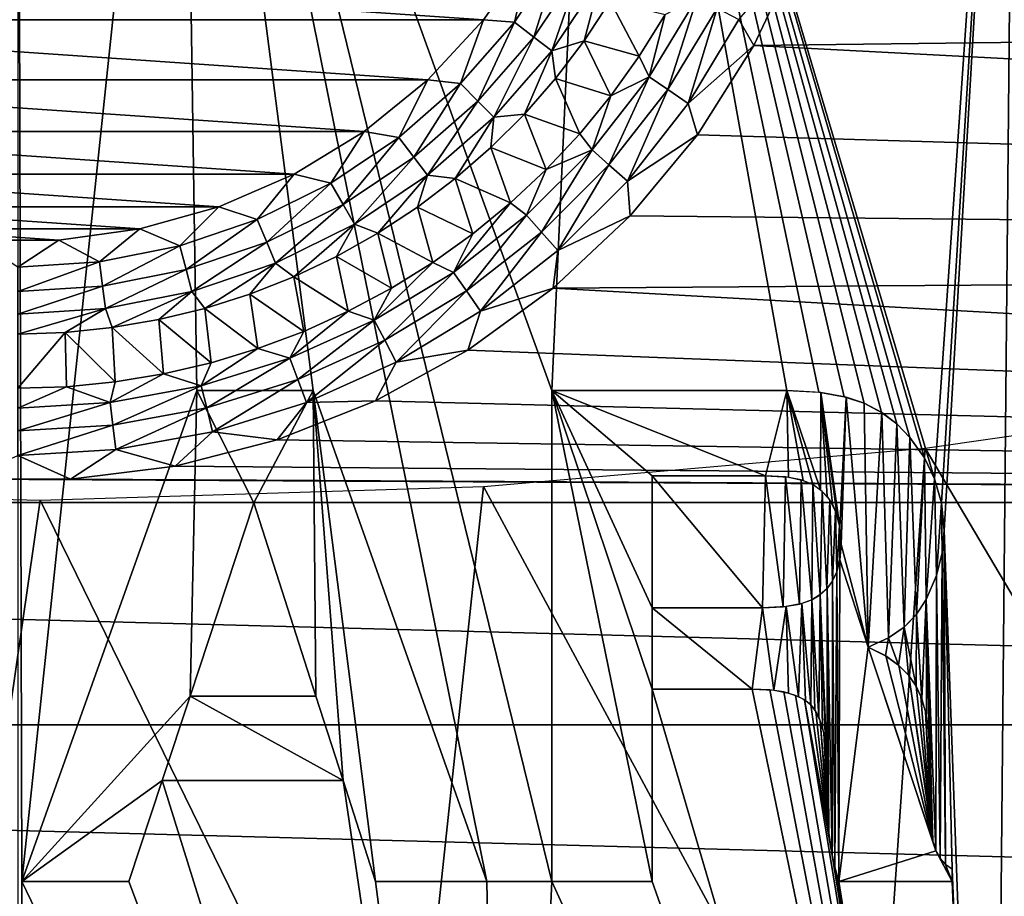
# Model space of a CAD drawing. Header units: millimetres. Extents: x -60 to 60, y -60 to 60.
# Tile 171 of 256: x 0.01 to 6.03, y -50.84 to -45.48. Entities that reach past the tile are written whole.
import ezdxf

# ---------------------------------------------------------------- set-up
doc = ezdxf.new("R2010")
doc.units = ezdxf.units.MM
doc.header["$LTSCALE"] = 81.481481
for name, color, linetype in [('209', 7, 'CONTINUOUS'), ('210', 7, 'CONTINUOUS'), ('211', 7, 'CONTINUOUS'), ('29', 7, 'CONTINUOUS'), ('3', 7, 'CONTINUOUS'), ('53', 7, 'CONTINUOUS'), ('57', 7, 'CONTINUOUS'), ('8', 7, 'CONTINUOUS')]:
    doc.layers.add(name, color=color, linetype=linetype)

msp = doc.modelspace()

# ---------------------------------------------------------------- linework, layer by layer
at = {"layer": '209', "color": 151, "linetype": 'Continuous', "true_color": 0x7dbfed}
for points in [[(6.0993, -41.0691, 28.5), (3.5545, -41.3671, 28.5), (5.6007, -48.2895, 28.5), (6.0993, -41.0691, 28.5)], [(5.6429, -48.4362, 28.5), (6.0993, -41.0691, 28.5), (5.6007, -48.2895, 28.5), (5.6429, -48.4362, 28.5)], [(5.6581, -48.6048, 28.5), (6.0993, -41.0691, 28.5), (5.6429, -48.4362, 28.5), (5.6581, -48.6048, 28.5)], [(6.0993, -41.0691, 28.5), (5.6581, -48.6048, 28.5), (5.9529, -56.638, 28.5), (6.0993, -41.0691, 28.5)], [(6.2585, -50.75, 28.5), (6.0993, -41.0691, 28.5), (5.9529, -56.638, 28.5), (6.2585, -50.75, 28.5)], [(3.5545, -41.3671, 28.5), (1, -41.5075, 28.5), (3.2626, -47.75, 28.5), (3.5545, -41.3671, 28.5)], [(4.6974, -47.75, 28.5), (3.5545, -41.3671, 28.5), (3.2626, -47.75, 28.5), (4.6974, -47.75, 28.5)], [(5.1696, -47.8273, 28.5), (3.5545, -41.3671, 28.5), (5.0488, -47.7877, 28.5), (5.1696, -47.8273, 28.5)], [(3.5545, -41.3671, 28.5), (5.1696, -47.8273, 28.5), (5.2765, -47.8846, 28.5), (3.5545, -41.3671, 28.5)], [(5.0488, -47.7877, 28.5), (3.5545, -41.3671, 28.5), (4.8938, -47.7605, 28.5), (5.0488, -47.7877, 28.5)], [(4.8938, -47.7605, 28.5), (3.5545, -41.3671, 28.5), (4.6974, -47.75, 28.5), (4.8938, -47.7605, 28.5)], [(5.3689, -47.9542, 28.5), (3.5545, -41.3671, 28.5), (5.2765, -47.8846, 28.5), (5.3689, -47.9542, 28.5)], [(5.4498, -48.0376, 28.5), (3.5545, -41.3671, 28.5), (5.3689, -47.9542, 28.5), (5.4498, -48.0376, 28.5)], [(5.6007, -48.2895, 28.5), (3.5545, -41.3671, 28.5), (5.5377, -48.1615, 28.5), (5.6007, -48.2895, 28.5)], [(5.5377, -48.1615, 28.5), (3.5545, -41.3671, 28.5), (5.4498, -48.0376, 28.5), (5.5377, -48.1615, 28.5)], [(1, -41.5075, 28.5), (0, -41.5196, 28.5), (0.0244, -50.75, 28.5), (1, -41.5075, 28.5)], [(0.0244, -50.75, 28.5), (0, -41.5196, 28.5), (0, -56.95, 28.5), (0.0244, -50.75, 28.5)], [(1.095, -47.75, 28.5), (1, -41.5075, 28.5), (0.0244, -50.75, 28.5), (1.095, -47.75, 28.5)], [(1, -41.5075, 28.5), (2.8657, -50.75, 28.5), (3.2626, -50.75, 28.5), (1, -41.5075, 28.5)], [(3.2626, -47.75, 28.5), (1, -41.5075, 28.5), (3.2626, -50.75, 28.5), (3.2626, -47.75, 28.5)], [(1, -41.5075, 28.5), (1.095, -47.75, 28.5), (1.8053, -47.75, 28.5), (1, -41.5075, 28.5)], [(2.8657, -50.75, 28.5), (1, -41.5075, 28.5), (1.8053, -47.75, 28.5), (2.8657, -50.75, 28.5)], [(4.5488, -49.077, 28.5), (3.8752, -48.271, 28.5), (3.8752, -49.077, 28.5), (4.5488, -49.077, 28.5)], [(4.5672, -48.271, 28.5), (3.8752, -48.271, 28.5), (4.5488, -49.077, 28.5), (4.5672, -48.271, 28.5)], [(4.6754, -49.0712, 28.5), (4.5672, -48.271, 28.5), (4.5488, -49.077, 28.5), (4.6754, -49.0712, 28.5)], [(4.6891, -48.2776, 28.5), (4.5672, -48.271, 28.5), (4.6754, -49.0712, 28.5), (4.6891, -48.2776, 28.5)], [(4.7753, -49.0545, 28.5), (4.6891, -48.2776, 28.5), (4.6754, -49.0712, 28.5), (4.7753, -49.0545, 28.5)], [(4.7848, -48.2962, 28.5), (4.6891, -48.2776, 28.5), (4.7753, -49.0545, 28.5), (4.7848, -48.2962, 28.5)], [(4.8501, -49.0282, 28.5), (4.7848, -48.2962, 28.5), (4.7753, -49.0545, 28.5), (4.8501, -49.0282, 28.5)], [(4.8558, -48.3247, 28.5), (4.7848, -48.2962, 28.5), (4.8501, -49.0282, 28.5), (4.8558, -48.3247, 28.5)], [(4.9009, -48.9977, 28.5), (4.8558, -48.3247, 28.5), (4.8501, -49.0282, 28.5), (4.9009, -48.9977, 28.5)], [(4.9141, -48.3659, 28.5), (4.8558, -48.3247, 28.5), (4.9009, -48.9977, 28.5), (4.9141, -48.3659, 28.5)], [(4.9422, -48.9605, 28.5), (4.9141, -48.3659, 28.5), (4.9009, -48.9977, 28.5), (4.9422, -48.9605, 28.5)], [(4.9602, -48.419, 28.5), (4.9141, -48.3659, 28.5), (4.9422, -48.9605, 28.5), (4.9602, -48.419, 28.5)], [(1.443, -48.4359, 28.5), (1.0543, -49.6164, 28.5), (1.8216, -49.6164, 28.5), (1.443, -48.4359, 28.5)], [(4.9762, -48.9147, 28.5), (4.9602, -48.419, 28.5), (4.9422, -48.9605, 28.5), (4.9762, -48.9147, 28.5)], [(4.9954, -48.4861, 28.5), (4.9602, -48.419, 28.5), (4.9762, -48.9147, 28.5), (4.9954, -48.4861, 28.5)], [(5.0035, -48.8569, 28.5), (4.9954, -48.4861, 28.5), (4.9762, -48.9147, 28.5), (5.0035, -48.8569, 28.5)], [(5.0197, -48.5738, 28.5), (4.9954, -48.4861, 28.5), (5.0035, -48.8569, 28.5), (5.0197, -48.5738, 28.5)], [(5.0222, -48.7832, 28.5), (5.0197, -48.5738, 28.5), (5.0035, -48.8569, 28.5), (5.0222, -48.7832, 28.5)], [(5.0292, -48.6903, 28.5), (5.0197, -48.5738, 28.5), (5.0222, -48.7832, 28.5), (5.0292, -48.6903, 28.5)], [(5.6469, -48.7406, 28.5), (5.6661, -50.6441, 28.5), (5.6581, -48.6048, 28.5), (5.6469, -48.7406, 28.5)], [(5.6581, -48.6048, 28.5), (5.7069, -50.6747, 28.5), (5.9529, -56.638, 28.5), (5.6581, -48.6048, 28.5)], [(5.6661, -50.6441, 28.5), (5.7069, -50.6747, 28.5), (5.6581, -48.6048, 28.5), (5.6661, -50.6441, 28.5)], [(5.612, -48.8799, 28.5), (5.6336, -50.6069, 28.5), (5.6469, -48.7406, 28.5), (5.612, -48.8799, 28.5)], [(5.6336, -50.6069, 28.5), (5.6661, -50.6441, 28.5), (5.6469, -48.7406, 28.5), (5.6336, -50.6069, 28.5)], [(5.5494, -49.0257, 28.5), (5.6084, -50.5616, 28.5), (5.612, -48.8799, 28.5), (5.5494, -49.0257, 28.5)], [(5.6084, -50.5616, 28.5), (5.6336, -50.6069, 28.5), (5.612, -48.8799, 28.5), (5.6084, -50.5616, 28.5)], [(5.4901, -49.1172, 28.5), (5.5222, -49.6343, 28.5), (5.5494, -49.0257, 28.5), (5.4901, -49.1172, 28.5)], [(5.5222, -49.6343, 28.5), (5.5502, -49.7384, 28.5), (5.5494, -49.0257, 28.5), (5.5222, -49.6343, 28.5)], [(5.5681, -49.8659, 28.5), (5.5746, -50.0234, 28.5), (5.5494, -49.0257, 28.5), (5.5681, -49.8659, 28.5)], [(5.5746, -50.0234, 28.5), (5.5898, -50.504, 28.5), (5.5494, -49.0257, 28.5), (5.5746, -50.0234, 28.5)], [(5.5898, -50.504, 28.5), (5.6084, -50.5616, 28.5), (5.5494, -49.0257, 28.5), (5.5898, -50.504, 28.5)], [(5.5502, -49.7384, 28.5), (5.5681, -49.8659, 28.5), (5.5494, -49.0257, 28.5), (5.5502, -49.7384, 28.5)], [(5.4153, -49.1947, 28.5), (5.4871, -49.5553, 28.5), (5.4901, -49.1172, 28.5), (5.4153, -49.1947, 28.5)], [(5.4871, -49.5553, 28.5), (5.5222, -49.6343, 28.5), (5.4901, -49.1172, 28.5), (5.4871, -49.5553, 28.5)], [(5.3188, -49.2616, 28.5), (5.3808, -49.4274, 28.5), (5.4153, -49.1947, 28.5), (5.3188, -49.2616, 28.5)], [(5.3808, -49.4274, 28.5), (5.4414, -49.4887, 28.5), (5.4153, -49.1947, 28.5), (5.3808, -49.4274, 28.5)], [(5.4414, -49.4887, 28.5), (5.4871, -49.5553, 28.5), (5.4153, -49.1947, 28.5), (5.4414, -49.4887, 28.5)], [(5.194, -49.3172, 28.5), (5.3011, -49.3706, 28.5), (5.3188, -49.2616, 28.5), (5.194, -49.3172, 28.5)], [(5.3011, -49.3706, 28.5), (5.3808, -49.4274, 28.5), (5.3188, -49.2616, 28.5), (5.3011, -49.3706, 28.5)], [(4.4858, -49.5736, 28.5), (3.8752, -49.5736, 28.5), (5.9529, -56.638, 28.5), (4.4858, -49.5736, 28.5)], [(3.8752, -49.5736, 28.5), (3.8752, -50.75, 28.5), (5.9529, -56.638, 28.5), (3.8752, -49.5736, 28.5)], [(4.5938, -49.5784, 28.5), (4.4858, -49.5736, 28.5), (5.9529, -56.638, 28.5), (4.5938, -49.5784, 28.5)], [(4.6802, -49.5914, 28.5), (4.5938, -49.5784, 28.5), (5.9529, -56.638, 28.5), (4.6802, -49.5914, 28.5)], [(4.7517, -49.6125, 28.5), (4.6802, -49.5914, 28.5), (5.9529, -56.638, 28.5), (4.7517, -49.6125, 28.5)], [(4.8054, -49.6393, 28.5), (4.7517, -49.6125, 28.5), (5.9529, -56.638, 28.5), (4.8054, -49.6393, 28.5)], [(4.9743, -50.5892, 28.5), (4.8054, -49.6393, 28.5), (5.9529, -56.638, 28.5), (4.9743, -50.5892, 28.5)], [(4.9539, -50.453, 28.5), (4.8054, -49.6393, 28.5), (4.9743, -50.5892, 28.5), (4.9539, -50.453, 28.5)], [(4.8435, -49.6698, 28.5), (4.8054, -49.6393, 28.5), (4.9539, -50.453, 28.5), (4.8435, -49.6698, 28.5)], [(4.8754, -49.7115, 28.5), (4.8435, -49.6698, 28.5), (4.9539, -50.453, 28.5), (4.8754, -49.7115, 28.5)], [(4.902, -49.7676, 28.5), (4.8754, -49.7115, 28.5), (4.9539, -50.453, 28.5), (4.902, -49.7676, 28.5)], [(4.9231, -49.8414, 28.5), (4.902, -49.7676, 28.5), (4.9478, -50.3307, 28.5), (4.9231, -49.8414, 28.5)], [(4.9539, -50.453, 28.5), (4.9478, -50.3307, 28.5), (4.902, -49.7676, 28.5), (4.9539, -50.453, 28.5)], [(4.9374, -49.9355, 28.5), (4.9231, -49.8414, 28.5), (4.9478, -50.3307, 28.5), (4.9374, -49.9355, 28.5)], [(4.9437, -50.0519, 28.5), (4.9374, -49.9355, 28.5), (4.9478, -50.3307, 28.5), (4.9437, -50.0519, 28.5)], [(5.5746, -50.2249, 28.5), (5.5774, -50.3846, 28.5), (5.5746, -50.0234, 28.5), (5.5746, -50.2249, 28.5)], [(5.5774, -50.3846, 28.5), (5.5898, -50.504, 28.5), (5.5746, -50.0234, 28.5), (5.5774, -50.3846, 28.5)], [(0.8833, -50.1333, 28.5), (0.6798, -50.75, 28.5), (2.9806, -56.8719, 28.5), (0.8833, -50.1333, 28.5)], [(1.9885, -50.1333, 28.5), (0.8833, -50.1333, 28.5), (2.9806, -56.8719, 28.5), (1.9885, -50.1333, 28.5)], [(2.1859, -50.75, 28.5), (1.9885, -50.1333, 28.5), (2.9806, -56.8719, 28.5), (2.1859, -50.75, 28.5)], [(4.9927, -50.6712, 28.5), (4.9743, -50.5892, 28.5), (5.9529, -56.638, 28.5), (4.9927, -50.6712, 28.5)], [(5.0149, -50.75, 28.5), (4.9927, -50.6712, 28.5), (5.9529, -56.638, 28.5), (5.0149, -50.75, 28.5)], [(5.7069, -50.6747, 28.5), (5.7069, -50.75, 28.5), (5.9529, -56.638, 28.5), (5.7069, -50.6747, 28.5)], [(2.9806, -56.8719, 28.5), (0.0244, -50.75, 28.5), (0, -56.95, 28.5), (2.9806, -56.8719, 28.5)], [(0.6798, -50.75, 28.5), (0.0244, -50.75, 28.5), (2.9806, -56.8719, 28.5), (0.6798, -50.75, 28.5)], [(2.8657, -50.75, 28.5), (2.1859, -50.75, 28.5), (2.9806, -56.8719, 28.5), (2.8657, -50.75, 28.5)], [(3.2626, -50.75, 28.5), (2.8657, -50.75, 28.5), (2.9806, -56.8719, 28.5), (3.2626, -50.75, 28.5)], [(5.9529, -56.638, 28.5), (3.2626, -50.75, 28.5), (2.9806, -56.8719, 28.5), (5.9529, -56.638, 28.5)], [(3.8752, -50.75, 28.5), (3.2626, -50.75, 28.5), (5.9529, -56.638, 28.5), (3.8752, -50.75, 28.5)], [(5.7069, -50.75, 28.5), (5.0149, -50.75, 28.5), (5.9529, -56.638, 28.5), (5.7069, -50.75, 28.5)], [(8.909, -56.2488, 28.5), (6.2585, -50.75, 28.5), (5.9529, -56.638, 28.5), (8.909, -56.2488, 28.5)]]:
    msp.add_3dface(points, dxfattribs=at)
at = {"layer": '210', "color": 151, "linetype": 'Continuous', "true_color": 0x7dbfed}
for points in [[(8.2247, -47.7168, 25.5), (8.0778, -52.3852, 25.5), (5.5432, -48.1021, 25.5), (8.2247, -47.7168, 25.5)], [(5.5432, -48.1021, 25.5), (5.223, -52.7464, 25.5), (2.8443, -48.3368, 25.5), (5.5432, -48.1021, 25.5)], [(8.0778, -52.3852, 25.5), (5.223, -52.7464, 25.5), (5.5432, -48.1021, 25.5), (8.0778, -52.3852, 25.5)], [(2.8443, -48.3368, 25.5), (2.3529, -52.9521, 25.5), (0.1365, -48.4202, 25.5), (2.8443, -48.3368, 25.5)], [(5.223, -52.7464, 25.5), (2.3529, -52.9521, 25.5), (2.8443, -48.3368, 25.5), (5.223, -52.7464, 25.5)], [(0.1365, -48.4202, 25.5), (-0.5242, -53.0018, 25.5), (-2.5718, -48.3521, 25.5), (0.1365, -48.4202, 25.5)], [(2.3529, -52.9521, 25.5), (-0.5242, -53.0018, 25.5), (0.1365, -48.4202, 25.5), (2.3529, -52.9521, 25.5)]]:
    msp.add_3dface(points, dxfattribs=at)
at = {"layer": '211', "color": 151, "linetype": 'Continuous', "true_color": 0x7dbfed}
for points in [[(1.0543, -49.6164, 28.2), (1.095, -47.75, 28.2), (0.0244, -50.75, 28.2), (1.0543, -49.6164, 28.2)], [(1.0543, -49.6164, 28.2), (1.443, -48.4359, 28.2), (1.095, -47.75, 28.2), (1.0543, -49.6164, 28.2)], [(1.095, -47.75, 28.2), (1.443, -48.4359, 28.2), (1.8053, -47.75, 28.2), (1.095, -47.75, 28.2)], [(1.443, -48.4359, 28.2), (1.8216, -49.6164, 28.2), (1.8053, -47.75, 28.2), (1.443, -48.4359, 28.2)], [(2.1859, -50.75, 28.2), (1.8053, -47.75, 28.2), (1.9885, -50.1333, 28.2), (2.1859, -50.75, 28.2)], [(2.8657, -50.75, 28.2), (1.8053, -47.75, 28.2), (2.1859, -50.75, 28.2), (2.8657, -50.75, 28.2)], [(1.8053, -47.75, 28.2), (1.8216, -49.6164, 28.2), (1.9885, -50.1333, 28.2), (1.8053, -47.75, 28.2)], [(3.2626, -47.75, 28.2), (4.5672, -48.271, 28.2), (4.6974, -47.75, 28.2), (3.2626, -47.75, 28.2)], [(3.2626, -50.75, 28.2), (3.8752, -50.75, 28.2), (3.2626, -47.75, 28.2), (3.2626, -50.75, 28.2)], [(3.8752, -50.75, 28.2), (3.8752, -49.5736, 28.2), (3.2626, -47.75, 28.2), (3.8752, -50.75, 28.2)], [(3.8752, -49.077, 28.2), (3.8752, -48.271, 28.2), (3.2626, -47.75, 28.2), (3.8752, -49.077, 28.2)], [(3.8752, -48.271, 28.2), (4.5672, -48.271, 28.2), (3.2626, -47.75, 28.2), (3.8752, -48.271, 28.2)], [(3.8752, -49.5736, 28.2), (3.8752, -49.077, 28.2), (3.2626, -47.75, 28.2), (3.8752, -49.5736, 28.2)], [(4.5672, -48.271, 28.2), (4.7072, -48.28, 28.2), (4.6974, -47.75, 28.2), (4.5672, -48.271, 28.2)], [(4.7072, -48.28, 28.2), (4.797, -48.2999, 28.2), (4.6974, -47.75, 28.2), (4.7072, -48.28, 28.2)], [(4.797, -48.2999, 28.2), (4.8558, -48.3247, 28.2), (4.6974, -47.75, 28.2), (4.797, -48.2999, 28.2)], [(4.6974, -47.75, 28.2), (4.9036, -48.3569, 28.2), (4.9055, -47.7619, 28.2), (4.6974, -47.75, 28.2)], [(4.8558, -48.3247, 28.2), (4.9036, -48.3569, 28.2), (4.6974, -47.75, 28.2), (4.8558, -48.3247, 28.2)], [(4.9036, -48.3569, 28.2), (4.9432, -48.3964, 28.2), (4.9055, -47.7619, 28.2), (4.9036, -48.3569, 28.2)], [(4.9055, -47.7619, 28.2), (5.0216, -48.585, 28.2), (5.0602, -47.7906, 28.2), (4.9055, -47.7619, 28.2)], [(4.9762, -48.445, 28.2), (5.0027, -48.5061, 28.2), (4.9055, -47.7619, 28.2), (4.9762, -48.445, 28.2)], [(5.0027, -48.5061, 28.2), (5.0216, -48.585, 28.2), (4.9055, -47.7619, 28.2), (5.0027, -48.5061, 28.2)], [(4.9432, -48.3964, 28.2), (4.9762, -48.445, 28.2), (4.9055, -47.7619, 28.2), (4.9432, -48.3964, 28.2)], [(5.0216, -48.585, 28.2), (5.0292, -48.6903, 28.2), (5.0602, -47.7906, 28.2), (5.0216, -48.585, 28.2)], [(5.0292, -48.6903, 28.2), (5.194, -49.3172, 28.2), (5.0602, -47.7906, 28.2), (5.0292, -48.6903, 28.2)], [(5.194, -49.3172, 28.2), (5.1696, -47.8273, 28.2), (5.0602, -47.7906, 28.2), (5.194, -49.3172, 28.2)], [(5.2771, -47.885, 28.2), (5.1696, -47.8273, 28.2), (5.194, -49.3172, 28.2), (5.2771, -47.885, 28.2)], [(5.3186, -49.2617, 28.2), (5.2771, -47.885, 28.2), (5.194, -49.3172, 28.2), (5.3186, -49.2617, 28.2)], [(5.3692, -47.9544, 28.2), (5.2771, -47.885, 28.2), (5.3186, -49.2617, 28.2), (5.3692, -47.9544, 28.2)], [(5.4139, -49.1959, 28.2), (5.3692, -47.9544, 28.2), (5.3186, -49.2617, 28.2), (5.4139, -49.1959, 28.2)], [(5.4498, -48.0376, 28.2), (5.3692, -47.9544, 28.2), (5.4139, -49.1959, 28.2), (5.4498, -48.0376, 28.2)], [(5.4891, -49.1185, 28.2), (5.4498, -48.0376, 28.2), (5.4139, -49.1959, 28.2), (5.4891, -49.1185, 28.2)], [(5.5379, -48.1618, 28.2), (5.4498, -48.0376, 28.2), (5.4891, -49.1185, 28.2), (5.5379, -48.1618, 28.2)], [(5.5494, -49.0257, 28.2), (5.5379, -48.1618, 28.2), (5.4891, -49.1185, 28.2), (5.5494, -49.0257, 28.2)], [(5.6007, -48.2895, 28.2), (5.5379, -48.1618, 28.2), (5.5494, -49.0257, 28.2), (5.6007, -48.2895, 28.2)], [(5.612, -48.8799, 28.2), (5.6007, -48.2895, 28.2), (5.5494, -49.0257, 28.2), (5.612, -48.8799, 28.2)], [(5.643, -48.4364, 28.2), (5.6007, -48.2895, 28.2), (5.612, -48.8799, 28.2), (5.643, -48.4364, 28.2)], [(5.6469, -48.741, 28.2), (5.643, -48.4364, 28.2), (5.612, -48.8799, 28.2), (5.6469, -48.741, 28.2)], [(5.6581, -48.6048, 28.2), (5.643, -48.4364, 28.2), (5.6469, -48.741, 28.2), (5.6581, -48.6048, 28.2)], [(5.0292, -48.6903, 28.2), (5.0218, -48.7852, 28.2), (5.194, -49.3172, 28.2), (5.0292, -48.6903, 28.2)], [(5.0218, -48.7852, 28.2), (5.0035, -48.8569, 28.2), (5.0149, -50.75, 28.2), (5.0218, -48.7852, 28.2)], [(5.194, -49.3172, 28.2), (5.0218, -48.7852, 28.2), (5.0149, -50.75, 28.2), (5.194, -49.3172, 28.2)], [(5.0035, -48.8569, 28.2), (4.9772, -48.9132, 28.2), (4.9906, -50.6626, 28.2), (5.0035, -48.8569, 28.2)], [(5.0149, -50.75, 28.2), (5.0035, -48.8569, 28.2), (4.9906, -50.6626, 28.2), (5.0149, -50.75, 28.2)], [(4.9772, -48.9132, 28.2), (4.9437, -48.9589, 28.2), (4.9743, -50.5892, 28.2), (4.9772, -48.9132, 28.2)], [(4.9906, -50.6626, 28.2), (4.9772, -48.9132, 28.2), (4.9743, -50.5892, 28.2), (4.9906, -50.6626, 28.2)], [(4.9022, -48.9968, 28.2), (4.8501, -49.0282, 28.2), (4.893, -49.7453, 28.2), (4.9022, -48.9968, 28.2)], [(4.9156, -49.8104, 28.2), (4.9022, -48.9968, 28.2), (4.893, -49.7453, 28.2), (4.9156, -49.8104, 28.2)], [(4.9437, -48.9589, 28.2), (4.9022, -48.9968, 28.2), (4.9437, -50.0519, 28.2), (4.9437, -48.9589, 28.2)], [(4.9437, -50.0519, 28.2), (4.9022, -48.9968, 28.2), (4.9342, -49.9072, 28.2), (4.9437, -50.0519, 28.2)], [(4.9342, -49.9072, 28.2), (4.9022, -48.9968, 28.2), (4.9156, -49.8104, 28.2), (4.9342, -49.9072, 28.2)], [(4.9743, -50.5892, 28.2), (4.9437, -48.9589, 28.2), (4.954, -50.4534, 28.2), (4.9743, -50.5892, 28.2)], [(4.954, -50.4534, 28.2), (4.9437, -48.9589, 28.2), (4.9478, -50.3307, 28.2), (4.954, -50.4534, 28.2)], [(4.9478, -50.3307, 28.2), (4.9437, -48.9589, 28.2), (4.9437, -50.0519, 28.2), (4.9478, -50.3307, 28.2)], [(4.6947, -49.069, 28.2), (4.5488, -49.077, 28.2), (4.6186, -49.581, 28.2), (4.6947, -49.069, 28.2)], [(4.7084, -49.5983, 28.2), (4.6947, -49.069, 28.2), (4.6186, -49.581, 28.2), (4.7084, -49.5983, 28.2)], [(4.7892, -49.0509, 28.2), (4.6947, -49.069, 28.2), (4.7699, -49.6201, 28.2), (4.7892, -49.0509, 28.2)], [(4.7699, -49.6201, 28.2), (4.6947, -49.069, 28.2), (4.7084, -49.5983, 28.2), (4.7699, -49.6201, 28.2)], [(4.8128, -49.6442, 28.2), (4.7892, -49.0509, 28.2), (4.7699, -49.6201, 28.2), (4.8128, -49.6442, 28.2)], [(4.8501, -49.0282, 28.2), (4.7892, -49.0509, 28.2), (4.8435, -49.6698, 28.2), (4.8501, -49.0282, 28.2)], [(4.8435, -49.6698, 28.2), (4.7892, -49.0509, 28.2), (4.8128, -49.6442, 28.2), (4.8435, -49.6698, 28.2)], [(4.8687, -49.701, 28.2), (4.8501, -49.0282, 28.2), (4.8435, -49.6698, 28.2), (4.8687, -49.701, 28.2)], [(4.893, -49.7453, 28.2), (4.8501, -49.0282, 28.2), (4.8687, -49.701, 28.2), (4.893, -49.7453, 28.2)], [(4.5488, -49.077, 28.2), (3.8752, -49.077, 28.2), (4.4858, -49.5736, 28.2), (4.5488, -49.077, 28.2)], [(4.4858, -49.5736, 28.2), (3.8752, -49.077, 28.2), (3.8752, -49.5736, 28.2), (4.4858, -49.5736, 28.2)], [(4.6186, -49.581, 28.2), (4.5488, -49.077, 28.2), (4.4858, -49.5736, 28.2), (4.6186, -49.581, 28.2)], [(5.6088, -50.5625, 28.2), (5.194, -49.3172, 28.2), (5.0149, -50.75, 28.2), (5.6088, -50.5625, 28.2)], [(5.5898, -50.504, 28.2), (5.194, -49.3172, 28.2), (5.6088, -50.5625, 28.2), (5.5898, -50.504, 28.2)], [(5.3025, -49.3714, 28.2), (5.194, -49.3172, 28.2), (5.5898, -50.504, 28.2), (5.3025, -49.3714, 28.2)], [(5.3825, -49.4289, 28.2), (5.3025, -49.3714, 28.2), (5.5898, -50.504, 28.2), (5.3825, -49.4289, 28.2)], [(5.4424, -49.4899, 28.2), (5.3825, -49.4289, 28.2), (5.5898, -50.504, 28.2), (5.4424, -49.4899, 28.2)], [(5.579, -50.4138, 28.2), (5.4424, -49.4899, 28.2), (5.5898, -50.504, 28.2), (5.579, -50.4138, 28.2)], [(5.4871, -49.5553, 28.2), (5.4424, -49.4899, 28.2), (5.579, -50.4138, 28.2), (5.4871, -49.5553, 28.2)], [(5.5171, -49.6201, 28.2), (5.4871, -49.5553, 28.2), (5.579, -50.4138, 28.2), (5.5171, -49.6201, 28.2)], [(0.8833, -50.1333, 28.2), (1.0543, -49.6164, 28.2), (0.0244, -50.75, 28.2), (0.8833, -50.1333, 28.2)], [(1.9885, -50.1333, 28.2), (1.0543, -49.6164, 28.2), (0.8833, -50.1333, 28.2), (1.9885, -50.1333, 28.2)], [(1.8216, -49.6164, 28.2), (1.0543, -49.6164, 28.2), (1.9885, -50.1333, 28.2), (1.8216, -49.6164, 28.2)], [(5.5443, -49.7109, 28.2), (5.5171, -49.6201, 28.2), (5.579, -50.4138, 28.2), (5.5443, -49.7109, 28.2)], [(5.5655, -49.8395, 28.2), (5.5443, -49.7109, 28.2), (5.5746, -50.2249, 28.2), (5.5655, -49.8395, 28.2)], [(5.579, -50.4138, 28.2), (5.5746, -50.2249, 28.2), (5.5443, -49.7109, 28.2), (5.579, -50.4138, 28.2)], [(5.5746, -50.0234, 28.2), (5.5655, -49.8395, 28.2), (5.5746, -50.2249, 28.2), (5.5746, -50.0234, 28.2)], [(0.6798, -50.75, 28.2), (0.8833, -50.1333, 28.2), (0.0244, -50.75, 28.2), (0.6798, -50.75, 28.2)], [(5.7069, -50.75, 28.2), (5.6088, -50.5625, 28.2), (5.0149, -50.75, 28.2), (5.7069, -50.75, 28.2)], [(5.6343, -50.6079, 28.2), (5.6088, -50.5625, 28.2), (5.7069, -50.75, 28.2), (5.6343, -50.6079, 28.2)], [(5.6665, -50.6446, 28.2), (5.6343, -50.6079, 28.2), (5.7069, -50.75, 28.2), (5.6665, -50.6446, 28.2)], [(5.7069, -50.6747, 28.2), (5.6665, -50.6446, 28.2), (5.7069, -50.75, 28.2), (5.7069, -50.6747, 28.2)]]:
    msp.add_3dface(points, dxfattribs=at)
at = {"layer": '29', "color": 7, "linetype": 'Continuous', "true_color": 0xf5f5f5}
for points in [[(3.4593, -45.6128, -3.5657), (3.6179, -45.371, -3.5657), (3.7962, -45.7075, -3.2343), (3.4593, -45.6128, -3.5657)], [(3.7962, -45.7075, -3.2343), (3.6179, -45.371, -3.5657), (3.954, -45.4538, -3.2343), (3.7962, -45.7075, -3.2343)], [(3.2846, -45.8432, -3.5657), (3.4593, -45.6128, -3.5657), (3.6222, -45.9504, -3.2343), (3.2846, -45.8432, -3.5657)], [(3.6222, -45.9504, -3.2343), (3.4593, -45.6128, -3.5657), (3.7962, -45.7075, -3.2343), (3.6222, -45.9504, -3.2343)], [(3.0946, -46.0611, -3.5657), (3.2846, -45.8432, -3.5657), (3.4327, -46.1813, -3.2343), (3.0946, -46.0611, -3.5657)], [(3.4327, -46.1813, -3.2343), (3.2846, -45.8432, -3.5657), (3.6222, -45.9504, -3.2343), (3.4327, -46.1813, -3.2343)], [(2.8901, -46.2655, -3.5657), (3.0946, -46.0611, -3.5657), (3.2284, -46.3994, -3.2343), (2.8901, -46.2655, -3.5657)], [(3.2284, -46.3994, -3.2343), (3.0946, -46.0611, -3.5657), (3.4327, -46.1813, -3.2343), (3.2284, -46.3994, -3.2343)], [(2.6722, -46.4556, -3.5657), (2.8901, -46.2655, -3.5657), (3.0104, -46.6036, -3.2343), (2.6722, -46.4556, -3.5657)], [(3.0104, -46.6036, -3.2343), (2.8901, -46.2655, -3.5657), (3.2284, -46.3994, -3.2343), (3.0104, -46.6036, -3.2343)], [(2.4418, -46.6303, -3.5657), (2.6722, -46.4556, -3.5657), (2.7794, -46.7932, -3.2343), (2.4418, -46.6303, -3.5657)], [(2.7794, -46.7932, -3.2343), (2.6722, -46.4556, -3.5657), (3.0104, -46.6036, -3.2343), (2.7794, -46.7932, -3.2343)], [(2.2001, -46.7888, -3.5657), (2.4418, -46.6303, -3.5657), (2.5366, -46.9672, -3.2343), (2.2001, -46.7888, -3.5657)], [(2.5366, -46.9672, -3.2343), (2.4418, -46.6303, -3.5657), (2.7794, -46.7932, -3.2343), (2.5366, -46.9672, -3.2343)], [(1.9481, -46.9305, -3.5657), (2.2001, -46.7888, -3.5657), (2.2828, -47.1249, -3.2343), (1.9481, -46.9305, -3.5657)], [(2.2828, -47.1249, -3.2343), (2.2001, -46.7888, -3.5657), (2.5366, -46.9672, -3.2343), (2.2828, -47.1249, -3.2343)], [(1.687, -47.0547, -3.5657), (1.9481, -46.9305, -3.5657), (2.0194, -47.2658, -3.2343), (1.687, -47.0547, -3.5657)], [(2.0194, -47.2658, -3.2343), (1.9481, -46.9305, -3.5657), (2.2828, -47.1249, -3.2343), (2.0194, -47.2658, -3.2343)], [(1.418, -47.1608, -3.5657), (1.687, -47.0547, -3.5657), (1.7472, -47.3891, -3.2343), (1.418, -47.1608, -3.5657)], [(1.7472, -47.3891, -3.2343), (1.687, -47.0547, -3.5657), (2.0194, -47.2658, -3.2343), (1.7472, -47.3891, -3.2343)], [(1.1424, -47.2482, -3.5657), (1.418, -47.1608, -3.5657), (1.4676, -47.4943, -3.2343), (1.1424, -47.2482, -3.5657)], [(1.4676, -47.4943, -3.2343), (1.418, -47.1608, -3.5657), (1.7472, -47.3891, -3.2343), (1.4676, -47.4943, -3.2343)], [(0.8615, -47.3167, -3.5657), (1.1424, -47.2482, -3.5657), (1.1817, -47.5811, -3.2343), (0.8615, -47.3167, -3.5657)], [(1.1817, -47.5811, -3.2343), (1.1424, -47.2482, -3.5657), (1.4676, -47.4943, -3.2343), (1.1817, -47.5811, -3.2343)], [(0.5766, -47.3658, -3.5657), (0.8615, -47.3167, -3.5657), (0.8907, -47.6489, -3.2343), (0.5766, -47.3658, -3.5657)], [(0.8907, -47.6489, -3.2343), (0.8615, -47.3167, -3.5657), (1.1817, -47.5811, -3.2343), (0.8907, -47.6489, -3.2343)], [(0.289, -47.3954, -3.5657), (0.5766, -47.3658, -3.5657), (0.5959, -47.6976, -3.2343), (0.289, -47.3954, -3.5657)], [(0.5959, -47.6976, -3.2343), (0.5766, -47.3658, -3.5657), (0.8907, -47.6489, -3.2343), (0.5959, -47.6976, -3.2343)], [(0, -47.4053, -3.5657), (0.289, -47.3954, -3.5657), (0, -47.7366, -3.2343), (0, -47.4053, -3.5657)], [(0, -47.7366, -3.2343), (0.289, -47.3954, -3.5657), (0.2986, -47.7269, -3.2343), (0, -47.7366, -3.2343)], [(0.2986, -47.7269, -3.2343), (0.289, -47.3954, -3.5657), (0.5959, -47.6976, -3.2343), (0.2986, -47.7269, -3.2343)]]:
    msp.add_3dface(points, dxfattribs=at)
at = {"layer": '3', "color": 7, "linetype": 'Continuous', "true_color": 0xf5f5f5}
for points in [[(4.7711, -45.0598, -3), (31.8251, -45.3079, -3), (4.4967, -45.6429, -3), (4.7711, -45.0598, -3)], [(31.8251, -45.3079, -3), (29.3686, -46.9375, -3), (4.4967, -45.6429, -3), (31.8251, -45.3079, -3)], [(4.4967, -45.6429, -3), (29.3686, -46.9375, -3), (4.1515, -46.187, -3), (4.4967, -45.6429, -3)], [(4.1515, -46.187, -3), (29.3686, -46.9375, -3), (3.7407, -46.6835, -3), (4.1515, -46.187, -3)], [(3.7407, -46.6835, -3), (29.3686, -46.9375, -3), (3.2709, -47.1247, -3), (3.7407, -46.6835, -3)], [(29.3686, -46.9375, -3), (26.8289, -48.4341, -3), (3.2709, -47.1247, -3), (29.3686, -46.9375, -3)], [(3.2709, -47.1247, -3), (26.8289, -48.4341, -3), (2.7496, -47.5035, -3), (3.2709, -47.1247, -3)], [(2.7496, -47.5035, -3), (26.8289, -48.4341, -3), (2.1849, -47.8139, -3), (2.7496, -47.5035, -3)], [(2.1849, -47.8139, -3), (26.8289, -48.4341, -3), (1.5857, -48.0512, -3), (2.1849, -47.8139, -3)], [(1.5857, -48.0512, -3), (26.8289, -48.4341, -3), (0.9616, -48.2114, -3), (1.5857, -48.0512, -3)], [(0.9616, -48.2114, -3), (26.8289, -48.4341, -3), (0.3222, -48.2922, -3), (0.9616, -48.2114, -3)], [(26.8289, -48.4341, -3), (-26.8289, -48.4341, -3), (-0.3222, -48.2922, -3), (26.8289, -48.4341, -3)], [(0.3222, -48.2922, -3), (26.8289, -48.4341, -3), (-0.3222, -48.2922, -3), (0.3222, -48.2922, -3)], [(-24.2131, -49.7933, -3), (-26.8289, -48.4341, -3), (24.2131, -49.7933, -3), (-24.2131, -49.7933, -3)], [(24.2131, -49.7933, -3), (-26.8289, -48.4341, -3), (26.8289, -48.4341, -3), (24.2131, -49.7933, -3)], [(-21.5286, -51.0114, -3), (-24.2131, -49.7933, -3), (21.5286, -51.0114, -3), (-21.5286, -51.0114, -3)], [(21.5286, -51.0114, -3), (-24.2131, -49.7933, -3), (24.2131, -49.7933, -3), (21.5286, -51.0114, -3)]]:
    msp.add_3dface(points, dxfattribs=at)
at = {"layer": '53', "color": 7, "linetype": 'Continuous', "true_color": 0xf5f5f5}
for points in [[(2.8459, -45.4861, -3.8), (3.1346, -45.077, -3.8), (3.0343, -45.4993, -3.7846), (2.8459, -45.4861, -3.8)], [(3.0343, -45.4993, -3.7846), (3.1346, -45.077, -3.8), (3.3123, -45.0833, -3.7846), (3.0343, -45.4993, -3.7846)], [(3.0343, -45.4993, -3.7846), (3.3123, -45.0833, -3.7846), (3.1535, -45.5907, -3.739), (3.0343, -45.4993, -3.7846)], [(3.1535, -45.5907, -3.739), (3.3123, -45.0833, -3.7846), (3.4424, -45.1584, -3.739), (3.1535, -45.5907, -3.739)], [(3.1535, -45.5907, -3.739), (3.4424, -45.1584, -3.739), (3.2633, -45.675, -3.665), (3.1535, -45.5907, -3.739)], [(3.2633, -45.675, -3.665), (3.4424, -45.1584, -3.739), (3.5623, -45.2276, -3.665), (3.2633, -45.675, -3.665)], [(3.4593, -45.6128, -3.5657), (3.2633, -45.675, -3.665), (3.5623, -45.2276, -3.665), (3.4593, -45.6128, -3.5657)], [(3.6179, -45.371, -3.5657), (3.4593, -45.6128, -3.5657), (3.5623, -45.2276, -3.665), (3.6179, -45.371, -3.5657)], [(2.5041, -45.852, -3.8), (2.8459, -45.4861, -3.8), (2.7045, -45.8754, -3.7846), (2.5041, -45.852, -3.8)], [(2.7045, -45.8754, -3.7846), (2.8459, -45.4861, -3.8), (3.0343, -45.4993, -3.7846), (2.7045, -45.8754, -3.7846)], [(2.7045, -45.8754, -3.7846), (3.0343, -45.4993, -3.7846), (2.8107, -45.9816, -3.739), (2.7045, -45.8754, -3.7846)], [(2.8107, -45.9816, -3.739), (3.0343, -45.4993, -3.7846), (3.1535, -45.5907, -3.739), (2.8107, -45.9816, -3.739)], [(2.8107, -45.9816, -3.739), (3.1535, -45.5907, -3.739), (2.9086, -46.0795, -3.665), (2.8107, -45.9816, -3.739)], [(2.9086, -46.0795, -3.665), (3.1535, -45.5907, -3.739), (3.2633, -45.675, -3.665), (2.9086, -46.0795, -3.665)], [(3.4593, -45.6128, -3.5657), (3.2846, -45.8432, -3.5657), (3.2633, -45.675, -3.665), (3.4593, -45.6128, -3.5657)], [(3.0946, -46.0611, -3.5657), (2.9086, -46.0795, -3.665), (3.2633, -45.675, -3.665), (3.0946, -46.0611, -3.5657)], [(3.2846, -45.8432, -3.5657), (3.0946, -46.0611, -3.5657), (3.2633, -45.675, -3.665), (3.2846, -45.8432, -3.5657)], [(2.1157, -46.1681, -3.8), (2.5041, -45.852, -3.8), (2.3283, -46.2053, -3.7846), (2.1157, -46.1681, -3.8)], [(2.3283, -46.2053, -3.7846), (2.5041, -45.852, -3.8), (2.7045, -45.8754, -3.7846), (2.3283, -46.2053, -3.7846)], [(2.3283, -46.2053, -3.7846), (2.7045, -45.8754, -3.7846), (2.4198, -46.3245, -3.739), (2.3283, -46.2053, -3.7846)], [(2.4198, -46.3245, -3.739), (2.7045, -45.8754, -3.7846), (2.8107, -45.9816, -3.739), (2.4198, -46.3245, -3.739)], [(2.4198, -46.3245, -3.739), (2.8107, -45.9816, -3.739), (2.504, -46.4343, -3.665), (2.4198, -46.3245, -3.739)], [(2.504, -46.4343, -3.665), (2.8107, -45.9816, -3.739), (2.9086, -46.0795, -3.665), (2.504, -46.4343, -3.665)], [(3.0946, -46.0611, -3.5657), (2.8901, -46.2655, -3.5657), (2.9086, -46.0795, -3.665), (3.0946, -46.0611, -3.5657)], [(2.6722, -46.4556, -3.5657), (2.504, -46.4343, -3.665), (2.9086, -46.0795, -3.665), (2.6722, -46.4556, -3.5657)], [(2.8901, -46.2655, -3.5657), (2.6722, -46.4556, -3.5657), (2.9086, -46.0795, -3.665), (2.8901, -46.2655, -3.5657)], [(1.6879, -46.4282, -3.8), (2.1157, -46.1681, -3.8), (1.9124, -46.4832, -3.7846), (1.6879, -46.4282, -3.8)], [(1.9124, -46.4832, -3.7846), (2.1157, -46.1681, -3.8), (2.3283, -46.2053, -3.7846), (1.9124, -46.4832, -3.7846)], [(1.9124, -46.4832, -3.7846), (2.3283, -46.2053, -3.7846), (1.9875, -46.6133, -3.739), (1.9124, -46.4832, -3.7846)], [(1.9875, -46.6133, -3.739), (2.3283, -46.2053, -3.7846), (2.4198, -46.3245, -3.739), (1.9875, -46.6133, -3.739)], [(1.9875, -46.6133, -3.739), (2.4198, -46.3245, -3.739), (2.0567, -46.7332, -3.665), (1.9875, -46.6133, -3.739)], [(2.0567, -46.7332, -3.665), (2.4198, -46.3245, -3.739), (2.504, -46.4343, -3.665), (2.0567, -46.7332, -3.665)], [(1.2286, -46.6277, -3.8), (1.6879, -46.4282, -3.8), (1.4636, -46.7045, -3.7846), (1.2286, -46.6277, -3.8)], [(1.4636, -46.7045, -3.7846), (1.6879, -46.4282, -3.8), (1.9124, -46.4832, -3.7846), (1.4636, -46.7045, -3.7846)], [(1.4636, -46.7045, -3.7846), (1.9124, -46.4832, -3.7846), (1.5211, -46.8433, -3.739), (1.4636, -46.7045, -3.7846)], [(1.5211, -46.8433, -3.739), (1.9124, -46.4832, -3.7846), (1.9875, -46.6133, -3.739), (1.5211, -46.8433, -3.739)], [(2.2001, -46.7888, -3.5657), (2.0567, -46.7332, -3.665), (2.504, -46.4343, -3.665), (2.2001, -46.7888, -3.5657)], [(2.4418, -46.6303, -3.5657), (2.2001, -46.7888, -3.5657), (2.504, -46.4343, -3.665), (2.4418, -46.6303, -3.5657)], [(2.6722, -46.4556, -3.5657), (2.4418, -46.6303, -3.5657), (2.504, -46.4343, -3.665), (2.6722, -46.4556, -3.5657)], [(0.7464, -46.7628, -3.8), (1.2286, -46.6277, -3.8), (0.9899, -46.8653, -3.7846), (0.7464, -46.7628, -3.8)], [(0.9899, -46.8653, -3.7846), (1.2286, -46.6277, -3.8), (1.4636, -46.7045, -3.7846), (0.9899, -46.8653, -3.7846)], [(1.5211, -46.8433, -3.739), (1.9875, -46.6133, -3.739), (1.5741, -46.9712, -3.665), (1.5211, -46.8433, -3.739)], [(1.5741, -46.9712, -3.665), (1.9875, -46.6133, -3.739), (2.0567, -46.7332, -3.665), (1.5741, -46.9712, -3.665)], [(0.9899, -46.8653, -3.7846), (1.4636, -46.7045, -3.7846), (1.0288, -47.0104, -3.739), (0.9899, -46.8653, -3.7846)], [(1.0288, -47.0104, -3.739), (1.4636, -46.7045, -3.7846), (1.5211, -46.8433, -3.739), (1.0288, -47.0104, -3.739)], [(0.2504, -46.831, -3.8), (0.7464, -46.7628, -3.8), (0.4992, -46.9629, -3.7846), (0.2504, -46.831, -3.8)], [(0.4992, -46.9629, -3.7846), (0.7464, -46.7628, -3.8), (0.9899, -46.8653, -3.7846), (0.4992, -46.9629, -3.7846)], [(1.687, -47.0547, -3.5657), (1.5741, -46.9712, -3.665), (2.0567, -46.7332, -3.665), (1.687, -47.0547, -3.5657)], [(1.9481, -46.9305, -3.5657), (1.687, -47.0547, -3.5657), (2.0567, -46.7332, -3.665), (1.9481, -46.9305, -3.5657)], [(2.2001, -46.7888, -3.5657), (1.9481, -46.9305, -3.5657), (2.0567, -46.7332, -3.665), (2.2001, -46.7888, -3.5657)], [(-0.2504, -46.831, -3.8), (0.2504, -46.831, -3.8), (0, -46.9957, -3.7846), (-0.2504, -46.831, -3.8)], [(0, -46.9957, -3.7846), (0.2504, -46.831, -3.8), (0.4992, -46.9629, -3.7846), (0, -46.9957, -3.7846)], [(1.0288, -47.0104, -3.739), (1.5211, -46.8433, -3.739), (1.0646, -47.1441, -3.665), (1.0288, -47.0104, -3.739)], [(1.0646, -47.1441, -3.665), (1.5211, -46.8433, -3.739), (1.5741, -46.9712, -3.665), (1.0646, -47.1441, -3.665)], [(0.4992, -46.9629, -3.7846), (0.9899, -46.8653, -3.7846), (0.5188, -47.1119, -3.739), (0.4992, -46.9629, -3.7846)], [(0.5188, -47.1119, -3.739), (0.9899, -46.8653, -3.7846), (1.0288, -47.0104, -3.739), (0.5188, -47.1119, -3.739)], [(0, -47.1459, -3.739), (0.4992, -46.9629, -3.7846), (0.5188, -47.1119, -3.739), (0, -47.1459, -3.739)], [(0, -46.9957, -3.7846), (0.4992, -46.9629, -3.7846), (0, -47.1459, -3.739), (0, -46.9957, -3.7846)], [(0.5188, -47.1119, -3.739), (1.0288, -47.0104, -3.739), (0.5369, -47.2491, -3.665), (0.5188, -47.1119, -3.739)], [(0.5369, -47.2491, -3.665), (1.0288, -47.0104, -3.739), (1.0646, -47.1441, -3.665), (0.5369, -47.2491, -3.665)], [(1.1424, -47.2482, -3.5657), (1.0646, -47.1441, -3.665), (1.5741, -46.9712, -3.665), (1.1424, -47.2482, -3.5657)], [(1.418, -47.1608, -3.5657), (1.1424, -47.2482, -3.5657), (1.5741, -46.9712, -3.665), (1.418, -47.1608, -3.5657)], [(1.687, -47.0547, -3.5657), (1.418, -47.1608, -3.5657), (1.5741, -46.9712, -3.665), (1.687, -47.0547, -3.5657)], [(0, -47.1459, -3.739), (0.5188, -47.1119, -3.739), (0, -47.2843, -3.665), (0, -47.1459, -3.739)], [(0, -47.2843, -3.665), (0.5188, -47.1119, -3.739), (0.5369, -47.2491, -3.665), (0, -47.2843, -3.665)], [(0.5766, -47.3658, -3.5657), (0.5369, -47.2491, -3.665), (1.0646, -47.1441, -3.665), (0.5766, -47.3658, -3.5657)], [(0.8615, -47.3167, -3.5657), (0.5766, -47.3658, -3.5657), (1.0646, -47.1441, -3.665), (0.8615, -47.3167, -3.5657)], [(1.1424, -47.2482, -3.5657), (0.8615, -47.3167, -3.5657), (1.0646, -47.1441, -3.665), (1.1424, -47.2482, -3.5657)], [(0.289, -47.3954, -3.5657), (0, -47.4053, -3.5657), (0.5369, -47.2491, -3.665), (0.289, -47.3954, -3.5657)], [(0, -47.4053, -3.5657), (0, -47.2843, -3.665), (0.5369, -47.2491, -3.665), (0, -47.4053, -3.5657)], [(0.5766, -47.3658, -3.5657), (0.289, -47.3954, -3.5657), (0.5369, -47.2491, -3.665), (0.5766, -47.3658, -3.5657)]]:
    msp.add_3dface(points, dxfattribs=at)
at = {"layer": '57', "color": 7, "linetype": 'Continuous', "true_color": 0xf5f5f5}
for points in [[(4.7711, -45.0598, -3), (4.4967, -45.6429, -3), (4.4054, -45.4831, -3.0154), (4.7711, -45.0598, -3)], [(3.954, -45.4538, -3.2343), (4.1498, -45.3489, -3.135), (3.857, -45.8333, -3.135), (3.954, -45.4538, -3.2343)], [(4.1498, -45.3489, -3.135), (3.971, -45.9119, -3.061), (3.857, -45.8333, -3.135), (4.1498, -45.3489, -3.135)], [(4.2724, -45.4133, -3.061), (3.971, -45.9119, -3.061), (4.1498, -45.3489, -3.135), (4.2724, -45.4133, -3.061)], [(3.7962, -45.7075, -3.2343), (3.954, -45.4538, -3.2343), (3.857, -45.8333, -3.135), (3.7962, -45.7075, -3.2343)], [(4.2724, -45.4133, -3.061), (4.0946, -45.9972, -3.0154), (3.971, -45.9119, -3.061), (4.2724, -45.4133, -3.061)], [(4.4054, -45.4831, -3.0154), (4.0946, -45.9972, -3.0154), (4.2724, -45.4133, -3.061), (4.4054, -45.4831, -3.0154)], [(4.4054, -45.4831, -3.0154), (4.4967, -45.6429, -3), (4.0946, -45.9972, -3.0154), (4.4054, -45.4831, -3.0154)], [(4.4967, -45.6429, -3), (4.1515, -46.187, -3), (4.0946, -45.9972, -3.0154), (4.4967, -45.6429, -3)], [(3.6222, -45.9504, -3.2343), (3.7962, -45.7075, -3.2343), (3.857, -45.8333, -3.135), (3.6222, -45.9504, -3.2343)], [(3.6222, -45.9504, -3.2343), (3.857, -45.8333, -3.135), (3.508, -46.2788, -3.135), (3.6222, -45.9504, -3.2343)], [(3.857, -45.8333, -3.135), (3.6116, -46.3706, -3.061), (3.508, -46.2788, -3.135), (3.857, -45.8333, -3.135)], [(3.971, -45.9119, -3.061), (3.6116, -46.3706, -3.061), (3.857, -45.8333, -3.135), (3.971, -45.9119, -3.061)], [(3.971, -45.9119, -3.061), (3.7241, -46.4702, -3.0154), (3.6116, -46.3706, -3.061), (3.971, -45.9119, -3.061)], [(4.0946, -45.9972, -3.0154), (3.7241, -46.4702, -3.0154), (3.971, -45.9119, -3.061), (4.0946, -45.9972, -3.0154)], [(3.4327, -46.1813, -3.2343), (3.6222, -45.9504, -3.2343), (3.508, -46.2788, -3.135), (3.4327, -46.1813, -3.2343)], [(4.0946, -45.9972, -3.0154), (4.1515, -46.187, -3), (3.7241, -46.4702, -3.0154), (4.0946, -45.9972, -3.0154)], [(3.2284, -46.3994, -3.2343), (3.4327, -46.1813, -3.2343), (3.508, -46.2788, -3.135), (3.2284, -46.3994, -3.2343)], [(4.1515, -46.187, -3), (3.7407, -46.6835, -3), (3.7241, -46.4702, -3.0154), (4.1515, -46.187, -3)], [(3.2284, -46.3994, -3.2343), (3.508, -46.2788, -3.135), (3.1078, -46.679, -3.135), (3.2284, -46.3994, -3.2343)], [(3.508, -46.2788, -3.135), (3.1996, -46.7826, -3.061), (3.1078, -46.679, -3.135), (3.508, -46.2788, -3.135)], [(3.6116, -46.3706, -3.061), (3.1996, -46.7826, -3.061), (3.508, -46.2788, -3.135), (3.6116, -46.3706, -3.061)], [(3.0104, -46.6036, -3.2343), (3.2284, -46.3994, -3.2343), (3.1078, -46.679, -3.135), (3.0104, -46.6036, -3.2343)], [(3.6116, -46.3706, -3.061), (3.2992, -46.895, -3.0154), (3.1996, -46.7826, -3.061), (3.6116, -46.3706, -3.061)], [(3.7241, -46.4702, -3.0154), (3.2992, -46.895, -3.0154), (3.6116, -46.3706, -3.061), (3.7241, -46.4702, -3.0154)], [(3.7241, -46.4702, -3.0154), (3.7407, -46.6835, -3), (3.2992, -46.895, -3.0154), (3.7241, -46.4702, -3.0154)], [(3.0104, -46.6036, -3.2343), (3.1078, -46.679, -3.135), (2.6623, -47.028, -3.135), (3.0104, -46.6036, -3.2343)], [(2.7794, -46.7932, -3.2343), (3.0104, -46.6036, -3.2343), (2.6623, -47.028, -3.135), (2.7794, -46.7932, -3.2343)], [(3.1078, -46.679, -3.135), (2.741, -47.1419, -3.061), (2.6623, -47.028, -3.135), (3.1078, -46.679, -3.135)], [(3.1996, -46.7826, -3.061), (2.741, -47.1419, -3.061), (3.1078, -46.679, -3.135), (3.1996, -46.7826, -3.061)], [(3.7407, -46.6835, -3), (3.2709, -47.1247, -3), (3.2992, -46.895, -3.0154), (3.7407, -46.6835, -3)], [(3.1996, -46.7826, -3.061), (2.8263, -47.2655, -3.0154), (2.741, -47.1419, -3.061), (3.1996, -46.7826, -3.061)], [(3.2992, -46.895, -3.0154), (2.8263, -47.2655, -3.0154), (3.1996, -46.7826, -3.061), (3.2992, -46.895, -3.0154)], [(2.5366, -46.9672, -3.2343), (2.7794, -46.7932, -3.2343), (2.6623, -47.028, -3.135), (2.5366, -46.9672, -3.2343)], [(3.2992, -46.895, -3.0154), (3.2709, -47.1247, -3), (2.8263, -47.2655, -3.0154), (3.2992, -46.895, -3.0154)], [(2.5366, -46.9672, -3.2343), (2.6623, -47.028, -3.135), (2.178, -47.3208, -3.135), (2.5366, -46.9672, -3.2343)], [(2.2828, -47.1249, -3.2343), (2.5366, -46.9672, -3.2343), (2.178, -47.3208, -3.135), (2.2828, -47.1249, -3.2343)], [(2.6623, -47.028, -3.135), (2.2423, -47.4433, -3.061), (2.178, -47.3208, -3.135), (2.6623, -47.028, -3.135)], [(2.741, -47.1419, -3.061), (2.2423, -47.4433, -3.061), (2.6623, -47.028, -3.135), (2.741, -47.1419, -3.061)], [(2.0194, -47.2658, -3.2343), (2.2828, -47.1249, -3.2343), (2.178, -47.3208, -3.135), (2.0194, -47.2658, -3.2343)], [(2.741, -47.1419, -3.061), (2.3121, -47.5764, -3.0154), (2.2423, -47.4433, -3.061), (2.741, -47.1419, -3.061)], [(2.8263, -47.2655, -3.0154), (2.3121, -47.5764, -3.0154), (2.741, -47.1419, -3.061), (2.8263, -47.2655, -3.0154)], [(3.2709, -47.1247, -3), (2.7496, -47.5035, -3), (2.8263, -47.2655, -3.0154), (3.2709, -47.1247, -3)], [(2.0194, -47.2658, -3.2343), (2.178, -47.3208, -3.135), (1.6619, -47.553, -3.135), (2.0194, -47.2658, -3.2343)], [(1.7472, -47.3891, -3.2343), (2.0194, -47.2658, -3.2343), (1.6619, -47.553, -3.135), (1.7472, -47.3891, -3.2343)], [(2.8263, -47.2655, -3.0154), (2.7496, -47.5035, -3), (2.3121, -47.5764, -3.0154), (2.8263, -47.2655, -3.0154)], [(2.178, -47.3208, -3.135), (1.711, -47.6825, -3.061), (1.6619, -47.553, -3.135), (2.178, -47.3208, -3.135)], [(2.2423, -47.4433, -3.061), (1.711, -47.6825, -3.061), (2.178, -47.3208, -3.135), (2.2423, -47.4433, -3.061)], [(1.4676, -47.4943, -3.2343), (1.7472, -47.3891, -3.2343), (1.6619, -47.553, -3.135), (1.4676, -47.4943, -3.2343)], [(2.2423, -47.4433, -3.061), (1.7643, -47.8229, -3.0154), (1.711, -47.6825, -3.061), (2.2423, -47.4433, -3.061)], [(2.3121, -47.5764, -3.0154), (1.7643, -47.8229, -3.0154), (2.2423, -47.4433, -3.061), (2.3121, -47.5764, -3.0154)], [(1.4676, -47.4943, -3.2343), (1.6619, -47.553, -3.135), (1.1216, -47.7214, -3.135), (1.4676, -47.4943, -3.2343)], [(1.1817, -47.5811, -3.2343), (1.4676, -47.4943, -3.2343), (1.1216, -47.7214, -3.135), (1.1817, -47.5811, -3.2343)], [(2.7496, -47.5035, -3), (2.1849, -47.8139, -3), (2.3121, -47.5764, -3.0154), (2.7496, -47.5035, -3)], [(1.6619, -47.553, -3.135), (1.1547, -47.8558, -3.061), (1.1216, -47.7214, -3.135), (1.6619, -47.553, -3.135)], [(1.711, -47.6825, -3.061), (1.1547, -47.8558, -3.061), (1.6619, -47.553, -3.135), (1.711, -47.6825, -3.061)], [(0.8907, -47.6489, -3.2343), (1.1817, -47.5811, -3.2343), (1.1216, -47.7214, -3.135), (0.8907, -47.6489, -3.2343)], [(2.3121, -47.5764, -3.0154), (2.1849, -47.8139, -3), (1.7643, -47.8229, -3.0154), (2.3121, -47.5764, -3.0154)], [(0.8907, -47.6489, -3.2343), (1.1216, -47.7214, -3.135), (0.5649, -47.8234, -3.135), (0.8907, -47.6489, -3.2343)], [(0.5959, -47.6976, -3.2343), (0.8907, -47.6489, -3.2343), (0.5649, -47.8234, -3.135), (0.5959, -47.6976, -3.2343)], [(1.711, -47.6825, -3.061), (1.1907, -48.0017, -3.0154), (1.1547, -47.8558, -3.061), (1.711, -47.6825, -3.061)], [(1.7643, -47.8229, -3.0154), (1.1907, -48.0017, -3.0154), (1.711, -47.6825, -3.061), (1.7643, -47.8229, -3.0154)], [(0.2986, -47.7269, -3.2343), (0.5649, -47.8234, -3.135), (0, -47.8576, -3.135), (0.2986, -47.7269, -3.2343)], [(0, -47.7366, -3.2343), (0.2986, -47.7269, -3.2343), (0, -47.8576, -3.135), (0, -47.7366, -3.2343)], [(0.2986, -47.7269, -3.2343), (0.5959, -47.6976, -3.2343), (0.5649, -47.8234, -3.135), (0.2986, -47.7269, -3.2343)], [(1.1216, -47.7214, -3.135), (0.5816, -47.9608, -3.061), (0.5649, -47.8234, -3.135), (1.1216, -47.7214, -3.135)], [(1.1547, -47.8558, -3.061), (0.5816, -47.9608, -3.061), (1.1216, -47.7214, -3.135), (1.1547, -47.8558, -3.061)], [(0.5649, -47.8234, -3.135), (0, -47.996, -3.061), (0, -47.8576, -3.135), (0.5649, -47.8234, -3.135)], [(0.5816, -47.9608, -3.061), (0, -47.996, -3.061), (0.5649, -47.8234, -3.135), (0.5816, -47.9608, -3.061)], [(1.1547, -47.8558, -3.061), (0.5997, -48.11, -3.0154), (0.5816, -47.9608, -3.061), (1.1547, -47.8558, -3.061)], [(1.1907, -48.0017, -3.0154), (0.5997, -48.11, -3.0154), (1.1547, -47.8558, -3.061), (1.1907, -48.0017, -3.0154)], [(1.7643, -47.8229, -3.0154), (1.5857, -48.0512, -3), (1.1907, -48.0017, -3.0154), (1.7643, -47.8229, -3.0154)], [(2.1849, -47.8139, -3), (1.5857, -48.0512, -3), (1.7643, -47.8229, -3.0154), (2.1849, -47.8139, -3)], [(0.5997, -48.11, -3.0154), (0, -48.1462, -3.0154), (0.5816, -47.9608, -3.061), (0.5997, -48.11, -3.0154)], [(0.5816, -47.9608, -3.061), (0, -48.1462, -3.0154), (0, -47.996, -3.061), (0.5816, -47.9608, -3.061)], [(1.1907, -48.0017, -3.0154), (0.9616, -48.2114, -3), (0.5997, -48.11, -3.0154), (1.1907, -48.0017, -3.0154)], [(1.5857, -48.0512, -3), (0.9616, -48.2114, -3), (1.1907, -48.0017, -3.0154), (1.5857, -48.0512, -3)], [(0.5997, -48.11, -3.0154), (0.3222, -48.2922, -3), (0, -48.1462, -3.0154), (0.5997, -48.11, -3.0154)], [(0.9616, -48.2114, -3), (0.3222, -48.2922, -3), (0.5997, -48.11, -3.0154), (0.9616, -48.2114, -3)], [(0.3222, -48.2922, -3), (-0.3222, -48.2922, -3), (0, -48.1462, -3.0154), (0.3222, -48.2922, -3)]]:
    msp.add_3dface(points, dxfattribs=at)
at = {"layer": '8', "color": 7, "linetype": 'Continuous', "true_color": 0xf5f5f5}
for points in [[(2.8459, -45.4861, -3.8), (-3.1346, -45.077, -3.8), (3.1346, -45.077, -3.8), (2.8459, -45.4861, -3.8)], [(-2.8459, -45.4861, -3.8), (-3.1346, -45.077, -3.8), (2.8459, -45.4861, -3.8), (-2.8459, -45.4861, -3.8)], [(-2.5041, -45.852, -3.8), (-2.8459, -45.4861, -3.8), (2.5041, -45.852, -3.8), (-2.5041, -45.852, -3.8)], [(2.5041, -45.852, -3.8), (-2.8459, -45.4861, -3.8), (2.8459, -45.4861, -3.8), (2.5041, -45.852, -3.8)], [(2.1157, -46.1681, -3.8), (-2.5041, -45.852, -3.8), (2.5041, -45.852, -3.8), (2.1157, -46.1681, -3.8)], [(-2.1157, -46.1681, -3.8), (-2.5041, -45.852, -3.8), (2.1157, -46.1681, -3.8), (-2.1157, -46.1681, -3.8)], [(1.6879, -46.4282, -3.8), (-2.1157, -46.1681, -3.8), (2.1157, -46.1681, -3.8), (1.6879, -46.4282, -3.8)], [(-1.6879, -46.4282, -3.8), (-2.1157, -46.1681, -3.8), (1.6879, -46.4282, -3.8), (-1.6879, -46.4282, -3.8)], [(1.2286, -46.6277, -3.8), (-1.6879, -46.4282, -3.8), (1.6879, -46.4282, -3.8), (1.2286, -46.6277, -3.8)], [(-1.2286, -46.6277, -3.8), (-1.6879, -46.4282, -3.8), (1.2286, -46.6277, -3.8), (-1.2286, -46.6277, -3.8)], [(0.7464, -46.7628, -3.8), (-1.2286, -46.6277, -3.8), (1.2286, -46.6277, -3.8), (0.7464, -46.7628, -3.8)], [(-0.7464, -46.7628, -3.8), (-1.2286, -46.6277, -3.8), (0.7464, -46.7628, -3.8), (-0.7464, -46.7628, -3.8)], [(0.2504, -46.831, -3.8), (-0.7464, -46.7628, -3.8), (0.7464, -46.7628, -3.8), (0.2504, -46.831, -3.8)], [(-0.2504, -46.831, -3.8), (-0.7464, -46.7628, -3.8), (0.2504, -46.831, -3.8), (-0.2504, -46.831, -3.8)]]:
    msp.add_3dface(points, dxfattribs=at)

doc.saveas('drawing.dxf')
